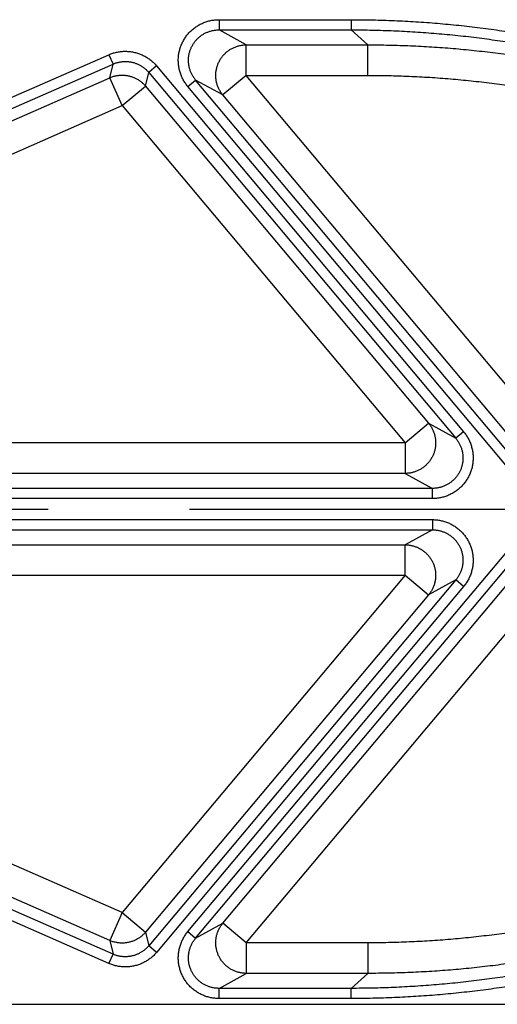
# Model space of a CAD drawing. Extents: x 0 to 3364, y 0 to 2376.
# Tile 29 of 83: x 1331 to 1378, y 407 to 504. Entities that reach past the tile are written whole.
import ezdxf

# ---------------------------------------------------------------- set-up
doc = ezdxf.new("R2010")
doc.units = 0
doc.header["$LTSCALE"] = 185.02
doc.linetypes.add('CENTER', pattern=[0.6, 0.375, -0.075, 0.075, -0.075])
doc.layers.get('0').update_dxf_attribs({"linetype": 'CONTINUOUS'})
doc.layers.add('DEFAULT_1', color=7, linetype='CENTER')

msp = doc.modelspace()

# ---------------------------------------------------------------- linework, layer by layer
at = {"color": 7, "linetype": 'CONTINUOUS'}
for p, q in [((1350.6061, 503.8648), (1350.6061, 502.8654)), ((1350.6061, 503.8648), (1363.5898, 503.8648)), ((1363.5898, 503.8648), (1363.5898, 502.8654)), ((1350.6061, 502.8654), (1363.5898, 502.8654)), ((1353.2813, 501.3939), (1350.6061, 502.8654)), ((1363.5898, 502.8654), (1365.2055, 501.3939)), ((1353.2813, 498.3957), (1353.2813, 501.3939)), ((1353.2813, 501.3939), (1365.2055, 501.3939)), ((1365.2055, 498.3957), (1365.2055, 501.3939)), ((1284.7315, 476.2805), (1339.7943, 500.4244)), ((1339.7943, 500.4244), (1340.1957, 499.5089)), ((1285.133, 475.365), (1340.1957, 499.5089)), ((1339.8821, 498.1675), (1340.1957, 499.5089)), ((1344.4632, 499.3326), (1343.6974, 498.69)), ((1344.4632, 499.3326), (1374.6175, 463.3961)), ((1286.8316, 474.9059), (1339.8821, 498.1675)), ((1341.0864, 495.4209), (1339.8821, 498.1675)), ((1343.3837, 497.3486), (1343.6974, 498.69)), ((1343.6974, 498.69), (1373.8517, 462.7536)), ((1353.2813, 498.3957), (1350.984, 496.468)), ((1353.2813, 498.3957), (1365.2055, 498.3957)), ((1383.5724, 462.2962), (1353.2813, 498.3957)), ((1341.0864, 495.4209), (1343.3837, 497.3486)), ((1343.3837, 497.3486), (1371.1787, 464.2239)), ((1347.5452, 497.2958), (1348.311, 497.9383)), ((1380.3038, 458.2556), (1347.5452, 497.2958)), ((1350.984, 496.468), (1348.311, 497.9383)), ((1381.0696, 458.8982), (1348.311, 497.9383)), ((1381.2751, 460.3685), (1350.984, 496.468)), ((1288.0359, 472.1594), (1341.0864, 495.4209)), ((1341.0864, 495.4209), (1368.8813, 462.2962)), ((1368.8813, 462.2962), (1371.1787, 464.2239)), ((1371.1787, 464.2239), (1373.8517, 462.7536)), ((1374.6175, 463.3961), (1373.8517, 462.7536)), ((1368.8813, 462.2962), (1291.9293, 462.2962)), ((1368.8813, 462.2962), (1368.8813, 459.298)), ((1368.8813, 459.298), (1291.9293, 459.298)), ((1368.8813, 459.298), (1371.5566, 457.8265)), ((1371.5566, 457.8265), (1290.6522, 457.8265)), ((1371.5566, 456.8271), (1371.5566, 457.8265)), ((1371.5566, 456.8271), (1290.6522, 456.8271)), ((1290.6522, 454.7585), (1371.5566, 454.7585)), ((1371.5566, 454.7585), (1371.5566, 453.7591)), ((1290.6522, 453.7591), (1371.5566, 453.7591)), ((1371.5566, 453.7591), (1368.8813, 452.2875)), ((1347.5452, 414.2898), (1380.3038, 453.3299)), ((1348.311, 413.6472), (1381.0696, 452.6874)), ((1291.9293, 452.2875), (1368.8813, 452.2875)), ((1368.8813, 449.2893), (1368.8813, 452.2875)), ((1350.984, 415.1175), (1381.2751, 451.217)), ((1291.9293, 449.2893), (1368.8813, 449.2893)), ((1368.8813, 449.2893), (1341.0864, 416.1646)), ((1373.8517, 448.832), (1343.6974, 412.8955)), ((1353.2813, 413.1898), (1383.5724, 449.2893)), ((1368.8813, 449.2893), (1371.1787, 447.3616)), ((1373.8517, 448.832), (1371.1787, 447.3616)), ((1374.6175, 448.1894), (1373.8517, 448.832)), ((1374.6175, 448.1894), (1344.4632, 412.2529)), ((1371.1787, 447.3616), (1343.3837, 414.2369)), ((1341.0864, 416.1646), (1288.0359, 439.4262)), ((1340.1957, 412.0766), (1285.133, 436.2205)), ((1339.8821, 413.4181), (1286.8316, 436.6796)), ((1339.7943, 411.1611), (1284.7315, 435.305)), ((1341.0864, 416.1646), (1339.8821, 413.4181)), ((1341.0864, 416.1646), (1343.3837, 414.2369)), ((1348.311, 413.6472), (1350.984, 415.1175)), ((1353.2813, 413.1898), (1350.984, 415.1175)), ((1343.3837, 414.2369), (1343.6974, 412.8955)), ((1347.5452, 414.2898), (1348.311, 413.6472)), ((1339.8821, 413.4181), (1340.1957, 412.0766)), ((1365.2055, 413.1898), (1353.2813, 413.1898)), ((1353.2813, 413.1898), (1353.2813, 410.1917)), ((1365.2055, 413.1898), (1365.2055, 410.1917)), ((1339.7943, 411.1611), (1340.1957, 412.0766)), ((1344.4632, 412.2529), (1343.6974, 412.8955)), ((1350.6061, 408.7201), (1353.2813, 410.1917)), ((1365.2055, 410.1917), (1353.2813, 410.1917)), ((1365.2055, 410.1917), (1363.5898, 408.7201)), ((1363.5898, 408.7201), (1350.6061, 408.7201)), ((1350.6061, 407.7207), (1350.6061, 408.7201)), ((1363.5898, 407.7207), (1363.5898, 408.7201)), ((1363.5898, 407.7207), (1350.6061, 407.7207)), ((1236.6839, 407.1533), (1423.9123, 407.1533))]:
    msp.add_line(p, q, dxfattribs=at)
for points, knots in [([(1347.5452, 497.2958), (1347.502, 497.3472), (1347.4181, 497.4525), (1347.3002, 497.6167), (1347.1906, 497.7867), (1347.0897, 497.9621), (1346.9978, 498.1423), (1346.9152, 498.3268), (1346.842, 498.5151), (1346.7784, 498.7068), (1346.7245, 498.9015), (1346.6805, 499.0985), (1346.6466, 499.2975), (1346.6227, 499.4978), (1346.6089, 499.6991), (1346.6053, 499.9007), (1346.6119, 500.1023), (1346.6286, 500.3032), (1346.6554, 500.5029), (1346.6923, 500.701), (1346.7391, 500.8969), (1346.7957, 501.0903), (1346.862, 501.2805), (1346.9378, 501.4671), (1347.0228, 501.6496), (1347.117, 501.8276), (1347.2201, 502.0006), (1347.3317, 502.1682), (1347.4517, 502.33), (1347.5797, 502.4855), (1347.7154, 502.6344), (1347.8584, 502.7763), (1348.0084, 502.9108), (1348.1651, 503.0376), (1348.328, 503.1564), (1348.4967, 503.2668), (1348.6708, 503.3687), (1348.8499, 503.4616), (1349.0335, 503.5454), (1349.2211, 503.6199), (1349.4123, 503.6848), (1349.6065, 503.74), (1349.8035, 503.7854), (1350.0025, 503.8209), (1350.2031, 503.8462), (1350.4044, 503.8614), (1350.5389, 503.8648), (1350.6061, 503.8648)], [0, 0, 0, 0, 0.0222193, 0.0444866, 0.0667782, 0.0890727, 0.111351, 0.1336108, 0.1558644, 0.1781177, 0.2003659, 0.2226054, 0.2448372, 0.2670632, 0.2892836, 0.3114981, 0.3337068, 0.3559104, 0.3781094, 0.4003042, 0.4224954, 0.4446834, 0.466869, 0.4890528, 0.5112353, 0.5334173, 0.5555994, 0.5777823, 0.5999667, 0.6221531, 0.6443423, 0.6665346, 0.6887308, 0.7109316, 0.7331373, 0.7553476, 0.7775632, 0.7997859, 0.822017, 0.8442527, 0.8664887, 0.8887315, 0.9109934, 0.9332717, 0.9555467, 0.9777972, 1, 1, 1, 1]), ([(1363.5898, 503.8648), (1364.2953, 503.8648), (1365.7067, 503.85), (1367.8232, 503.7835), (1369.9384, 503.6727), (1372.0509, 503.5175), (1374.1598, 503.3182), (1376.2642, 503.0747), (1378.3632, 502.7871), (1380.4558, 502.4557), (1382.5407, 502.0805), (1383.925, 501.8014), (1384.6155, 501.6546)], [0, 0, 0, 0, 0.0999316, 0.1999091, 0.2999126, 0.3999221, 0.4999246, 0.5999332, 0.6999608, 0.7999944, 0.9000142, 1, 1, 1, 1]), ([(1348.311, 497.9383), (1348.2785, 497.977), (1348.2154, 498.056), (1348.1268, 498.1792), (1348.0444, 498.3069), (1347.9685, 498.4386), (1347.8994, 498.5738), (1347.8373, 498.7122), (1347.7822, 498.8536), (1347.7343, 498.9975), (1347.6938, 499.1435), (1347.6606, 499.2914), (1347.635, 499.4407), (1347.6169, 499.5911), (1347.6065, 499.7421), (1347.6037, 499.8934), (1347.6085, 500.0446), (1347.621, 500.1953), (1347.641, 500.3451), (1347.6686, 500.4938), (1347.7036, 500.6408), (1347.746, 500.7858), (1347.7957, 500.9284), (1347.8525, 501.0684), (1347.9163, 501.2053), (1347.9869, 501.3388), (1348.0642, 501.4686), (1348.148, 501.5943), (1348.238, 501.7156), (1348.334, 501.8322), (1348.4358, 501.9439), (1348.5432, 502.0502), (1348.6558, 502.1511), (1348.7734, 502.2461), (1348.8956, 502.3352), (1349.0223, 502.4179), (1349.153, 502.4942), (1349.2874, 502.5638), (1349.4252, 502.6266), (1349.5661, 502.6824), (1349.7096, 502.731), (1349.8555, 502.7723), (1350.0034, 502.8063), (1350.1528, 502.8328), (1350.3034, 502.8517), (1350.4547, 502.863), (1350.5557, 502.8655), (1350.6061, 502.8654)], [0, 0, 0, 0, 0.0222406, 0.0445266, 0.0668352, 0.0891451, 0.1114369, 0.1337085, 0.1559719, 0.1782331, 0.2004872, 0.2227307, 0.2449645, 0.2671907, 0.2894095, 0.3116206, 0.3338244, 0.3560215, 0.3782126, 0.4003983, 0.4225792, 0.4447562, 0.4669299, 0.4891012, 0.511271, 0.5334401, 0.5556093, 0.5777796, 0.5999517, 0.6221265, 0.6443048, 0.6664873, 0.6886748, 0.7108682, 0.7330679, 0.7552738, 0.7774866, 0.7997083, 0.8219402, 0.8441787, 0.8664193, 0.8886687, 0.9109392, 0.933228, 0.9555155, 0.9777802, 1, 1, 1, 1]), ([(1363.5898, 502.8654), (1364.2884, 502.8654), (1365.6858, 502.8508), (1367.7813, 502.7849), (1369.8756, 502.6751), (1371.9673, 502.5215), (1374.0553, 502.3241), (1376.1389, 502.0829), (1378.2172, 501.7982), (1380.2891, 501.47), (1382.3534, 501.0985), (1383.724, 500.8221), (1384.4077, 500.6768)], [0, 0, 0, 0, 0.0999315, 0.1999088, 0.2999121, 0.3999215, 0.4999239, 0.5999325, 0.6999601, 0.7999938, 0.9000138, 1, 1, 1, 1]), ([(1350.984, 496.468), (1350.9495, 496.5093), (1350.8826, 496.5938), (1350.7893, 496.7258), (1350.7033, 496.8627), (1350.6247, 497.004), (1350.5539, 497.1494), (1350.4911, 497.2984), (1350.4364, 497.4506), (1350.39, 497.6056), (1350.3519, 497.7628), (1350.3225, 497.9219), (1350.3016, 498.0824), (1350.2894, 498.2438), (1350.286, 498.4057), (1350.2912, 498.5675), (1350.3052, 498.7288), (1350.3278, 498.8891), (1350.359, 499.048), (1350.3988, 499.205), (1350.4469, 499.3597), (1350.5033, 499.5115), (1350.5678, 499.6601), (1350.6402, 499.805), (1350.7203, 499.9458), (1350.8078, 500.0821), (1350.9026, 500.2135), (1351.0043, 500.3395), (1351.1126, 500.46), (1351.2272, 500.5744), (1351.3478, 500.6824), (1351.474, 500.7838), (1351.6055, 500.8783), (1351.7419, 500.9655), (1351.8828, 501.0452), (1352.0277, 501.1172), (1352.1763, 501.1813), (1352.3281, 501.2373), (1352.4827, 501.285), (1352.6396, 501.3243), (1352.7984, 501.355), (1352.9586, 501.3772), (1353.1197, 501.3906), (1353.2275, 501.3938), (1353.2813, 501.3939)], [0, 0, 0, 0, 0.0237765, 0.0475563, 0.0713389, 0.0951244, 0.118913, 0.1427048, 0.1665, 0.1902985, 0.2141003, 0.2379055, 0.2617139, 0.2855255, 0.3093401, 0.3331575, 0.3569775, 0.3807999, 0.4046243, 0.4284506, 0.4522783, 0.4761072, 0.4999369, 0.5237671, 0.5475973, 0.5714272, 0.5952566, 0.6190849, 0.6429119, 0.6667372, 0.6905606, 0.7143818, 0.7382004, 0.7620164, 0.7858294, 0.8096393, 0.833446, 0.8572495, 0.8810495, 0.9048462, 0.9286396, 0.9524297, 0.9762167, 1, 1, 1, 1]), ([(1365.2055, 501.3939), (1365.9043, 501.3939), (1367.302, 501.3793), (1369.3976, 501.3135), (1371.4915, 501.2039), (1373.5827, 501.0504), (1375.6704, 500.8531), (1377.7537, 500.6121), (1379.8315, 500.3276), (1381.9031, 499.9995), (1383.9674, 499.6282), (1385.3382, 499.3518), (1386.022, 499.2065)], [0, 0, 0, 0, 0.099974, 0.199954, 0.29994, 0.3999317, 0.4999292, 0.5999324, 0.6999412, 0.7999555, 0.8999752, 1, 1, 1, 1]), ([(1339.7943, 500.4244), (1339.8545, 500.4508), (1339.9764, 500.5007), (1340.1628, 500.5665), (1340.3525, 500.623), (1340.5448, 500.6701), (1340.7391, 500.7077), (1340.935, 500.7355), (1341.132, 500.7537), (1341.3297, 500.762), (1341.5275, 500.7606), (1341.7251, 500.7495), (1341.9218, 500.7285), (1342.1172, 500.6979), (1342.3109, 500.6576), (1342.5024, 500.6078), (1342.6912, 500.5486), (1342.8768, 500.4801), (1343.0588, 500.4026), (1343.2368, 500.3161), (1343.4102, 500.2209), (1343.5788, 500.1173), (1343.742, 500.0054), (1343.8995, 499.8856), (1344.051, 499.7581), (1344.1959, 499.6234), (1344.3338, 499.4817), (1344.4209, 499.383), (1344.4632, 499.3326)], [0, 0, 0, 0, 0.0383643, 0.0768117, 0.1153029, 0.1538027, 0.1922812, 0.2307415, 0.2692043, 0.3076748, 0.3461446, 0.3846099, 0.4230736, 0.4615381, 0.5000031, 0.538468, 0.5769325, 0.6153962, 0.6538617, 0.6923316, 0.7308019, 0.7692644, 0.807725, 0.8462043, 0.8847045, 0.9231945, 0.9616392, 1, 1, 1, 1]), ([(1340.1957, 499.5089), (1340.2409, 499.5287), (1340.3323, 499.5661), (1340.4722, 499.6155), (1340.6144, 499.6579), (1340.7586, 499.6933), (1340.9044, 499.7215), (1341.0513, 499.7424), (1341.1991, 499.756), (1341.3473, 499.7623), (1341.4957, 499.7613), (1341.6439, 499.7529), (1341.7914, 499.7372), (1341.938, 499.7142), (1342.0833, 499.684), (1342.2269, 499.6466), (1342.3685, 499.6022), (1342.5077, 499.5509), (1342.6442, 499.4927), (1342.7776, 499.4278), (1342.9077, 499.3564), (1343.0341, 499.2787), (1343.1565, 499.1948), (1343.2747, 499.1049), (1343.3883, 499.0093), (1343.4969, 498.9082), (1343.6004, 498.8019), (1343.6657, 498.7278), (1343.6974, 498.69)], [0, 0, 0, 0, 0.0383692, 0.0768188, 0.1153116, 0.1538123, 0.1922912, 0.2307514, 0.2692137, 0.3076833, 0.3461519, 0.3846157, 0.4230778, 0.4615404, 0.5000034, 0.5384665, 0.576929, 0.6153911, 0.653855, 0.6923236, 0.730793, 0.769255, 0.8077154, 0.8461952, 0.8846963, 0.9231877, 0.9616346, 1, 1, 1, 1]), ([(1339.8821, 498.1675), (1339.9311, 498.1889), (1340.0304, 498.2293), (1340.1823, 498.2817), (1340.3368, 498.3259), (1340.4934, 498.3618), (1340.6518, 498.3893), (1340.8114, 498.4083), (1340.9718, 498.4187), (1341.1325, 498.4205), (1341.2931, 498.4137), (1341.4531, 498.3983), (1341.612, 498.3743), (1341.7694, 498.3419), (1341.9249, 498.3012), (1342.078, 498.2521), (1342.2282, 498.195), (1342.3751, 498.1299), (1342.5184, 498.057), (1342.6575, 497.9766), (1342.7922, 497.8888), (1342.9219, 497.794), (1343.0464, 497.6923), (1343.1653, 497.5841), (1343.2782, 497.4698), (1343.3493, 497.3896), (1343.3837, 497.3486)], [0, 0, 0, 0, 0.0416608, 0.083324, 0.1249883, 0.1666536, 0.2083198, 0.2499868, 0.2916545, 0.3333228, 0.3749916, 0.4166608, 0.4583303, 0.4999998, 0.5416694, 0.5833389, 0.625008, 0.6666769, 0.7083452, 0.7500129, 0.7916799, 0.8333461, 0.8750114, 0.9166757, 0.9583389, 1, 1, 1, 1]), ([(1365.2055, 498.3957), (1365.8834, 498.3957), (1367.2392, 498.3815), (1369.272, 498.3176), (1371.3032, 498.2112), (1373.3318, 498.0622), (1375.357, 497.8707), (1377.3778, 497.6369), (1379.3934, 497.3608), (1381.4029, 497.0425), (1383.4054, 496.6822), (1384.7351, 496.4141), (1385.3985, 496.273)], [0, 0, 0, 0, 0.0999731, 0.1999526, 0.2999382, 0.3999298, 0.4999272, 0.5999305, 0.6999396, 0.7999544, 0.8999747, 1, 1, 1, 1]), ([(1371.1787, 464.2239), (1371.2132, 464.1826), (1371.2801, 464.0981), (1371.3734, 463.9661), (1371.4594, 463.8292), (1371.5379, 463.6879), (1371.6087, 463.5425), (1371.6715, 463.3935), (1371.7263, 463.2413), (1371.7727, 463.0863), (1371.8107, 462.9291), (1371.8402, 462.7699), (1371.8611, 462.6095), (1371.8732, 462.4481), (1371.8767, 462.2862), (1371.8714, 462.1244), (1371.8575, 461.9631), (1371.8348, 461.8028), (1371.8036, 461.6439), (1371.7639, 461.4869), (1371.7157, 461.3322), (1371.6593, 461.1804), (1371.5948, 461.0318), (1371.5224, 460.8869), (1371.4424, 460.7461), (1371.3548, 460.6098), (1371.2601, 460.4784), (1371.1584, 460.3524), (1371.0501, 460.2319), (1370.9355, 460.1175), (1370.8149, 460.0095), (1370.6886, 459.9081), (1370.5571, 459.8136), (1370.4207, 459.7264), (1370.2799, 459.6467), (1370.1349, 459.5747), (1369.9863, 459.5106), (1369.8345, 459.4546), (1369.6799, 459.4069), (1369.523, 459.3676), (1369.3642, 459.3369), (1369.204, 459.3147), (1369.0429, 459.3013), (1368.9352, 459.2981), (1368.8813, 459.298)], [0, 0, 0, 0, 0.0237765, 0.0475563, 0.0713389, 0.0951244, 0.118913, 0.1427048, 0.1665, 0.1902985, 0.2141003, 0.2379055, 0.2617139, 0.2855255, 0.3093401, 0.3331575, 0.3569775, 0.3807999, 0.4046243, 0.4284506, 0.4522783, 0.4761072, 0.4999369, 0.5237671, 0.5475973, 0.5714272, 0.5952566, 0.6190849, 0.6429119, 0.6667372, 0.6905606, 0.7143818, 0.7382004, 0.7620164, 0.7858294, 0.8096393, 0.833446, 0.8572495, 0.8810495, 0.9048462, 0.9286396, 0.9524297, 0.9762167, 1, 1, 1, 1]), ([(1374.6175, 463.3961), (1374.6607, 463.3446), (1374.7446, 463.2394), (1374.8625, 463.0752), (1374.972, 462.9052), (1375.0729, 462.7298), (1375.1648, 462.5496), (1375.2474, 462.3651), (1375.3207, 462.1768), (1375.3843, 461.9851), (1375.4381, 461.7904), (1375.4821, 461.5934), (1375.5161, 461.3944), (1375.54, 461.194), (1375.5537, 460.9928), (1375.5573, 460.7911), (1375.5508, 460.5896), (1375.534, 460.3887), (1375.5072, 460.189), (1375.4704, 459.9909), (1375.4236, 459.7949), (1375.367, 459.6016), (1375.3007, 459.4114), (1375.2249, 459.2248), (1375.1398, 459.0423), (1375.0456, 458.8643), (1374.9426, 458.6913), (1374.8309, 458.5237), (1374.711, 458.3619), (1374.583, 458.2064), (1374.4473, 458.0575), (1374.3043, 457.9156), (1374.1542, 457.7811), (1373.9976, 457.6542), (1373.8347, 457.5355), (1373.6659, 457.425), (1373.4918, 457.3232), (1373.3128, 457.2303), (1373.1292, 457.1465), (1372.9416, 457.072), (1372.7504, 457.0071), (1372.5561, 456.9519), (1372.3592, 456.9065), (1372.1601, 456.871), (1371.9596, 456.8457), (1371.7582, 456.8305), (1371.6237, 456.8271), (1371.5566, 456.8271)], [0, 0, 0, 0, 0.0222193, 0.0444866, 0.0667782, 0.0890727, 0.111351, 0.1336108, 0.1558644, 0.1781177, 0.2003659, 0.2226054, 0.2448372, 0.2670632, 0.2892836, 0.3114981, 0.3337068, 0.3559104, 0.3781094, 0.4003042, 0.4224954, 0.4446834, 0.466869, 0.4890528, 0.5112353, 0.5334173, 0.5555994, 0.5777823, 0.5999667, 0.6221531, 0.6443423, 0.6665346, 0.6887308, 0.7109316, 0.7331373, 0.7553476, 0.7775632, 0.7997859, 0.822017, 0.8442527, 0.8664887, 0.8887315, 0.9109934, 0.9332717, 0.9555467, 0.9777972, 1, 1, 1, 1]), ([(1373.8517, 462.7536), (1373.8842, 462.7149), (1373.9472, 462.6359), (1374.0359, 462.5127), (1374.1182, 462.385), (1374.1941, 462.2533), (1374.2632, 462.1181), (1374.3254, 461.9797), (1374.3805, 461.8383), (1374.4283, 461.6944), (1374.4689, 461.5483), (1374.502, 461.4005), (1374.5277, 461.2512), (1374.5457, 461.1008), (1374.5562, 460.9498), (1374.559, 460.7985), (1374.5541, 460.6473), (1374.5417, 460.4966), (1374.5217, 460.3468), (1374.4941, 460.1981), (1374.4591, 460.0511), (1374.4167, 459.9061), (1374.367, 459.7634), (1374.3102, 459.6235), (1374.2464, 459.4866), (1374.1757, 459.3531), (1374.0984, 459.2233), (1374.0147, 459.0976), (1373.9247, 458.9763), (1373.8286, 458.8597), (1373.7268, 458.748), (1373.6195, 458.6417), (1373.5069, 458.5408), (1373.3893, 458.4458), (1373.267, 458.3567), (1373.1404, 458.274), (1373.0097, 458.1977), (1372.8752, 458.128), (1372.7374, 458.0653), (1372.5966, 458.0095), (1372.453, 457.9609), (1372.3072, 457.9195), (1372.1593, 457.8856), (1372.0098, 457.8591), (1371.8592, 457.8402), (1371.708, 457.8289), (1371.607, 457.8264), (1371.5566, 457.8265)], [0, 0, 0, 0, 0.0222406, 0.0445266, 0.0668352, 0.0891451, 0.1114369, 0.1337085, 0.1559719, 0.1782331, 0.2004872, 0.2227307, 0.2449645, 0.2671907, 0.2894095, 0.3116206, 0.3338244, 0.3560215, 0.3782126, 0.4003983, 0.4225792, 0.4447562, 0.4669299, 0.4891012, 0.511271, 0.5334401, 0.5556093, 0.5777796, 0.5999517, 0.6221265, 0.6443048, 0.6664873, 0.6886748, 0.7108682, 0.7330679, 0.7552738, 0.7774866, 0.7997083, 0.8219402, 0.8441787, 0.8664193, 0.8886687, 0.9109392, 0.933228, 0.9555155, 0.9777802, 1, 1, 1, 1]), ([(1371.5566, 454.7585), (1371.6237, 454.7585), (1371.7582, 454.7551), (1371.9596, 454.7399), (1372.1601, 454.7145), (1372.3592, 454.6791), (1372.5561, 454.6337), (1372.7504, 454.5784), (1372.9416, 454.5135), (1373.1292, 454.439), (1373.3128, 454.3552), (1373.4918, 454.2623), (1373.6659, 454.1605), (1373.8347, 454.0501), (1373.9976, 453.9313), (1374.1542, 453.8045), (1374.3043, 453.67), (1374.4473, 453.5281), (1374.583, 453.3792), (1374.711, 453.2236), (1374.8309, 453.0619), (1374.9426, 452.8943), (1375.0456, 452.7212), (1375.1398, 452.5432), (1375.2249, 452.3607), (1375.3007, 452.1741), (1375.367, 451.9839), (1375.4236, 451.7906), (1375.4704, 451.5946), (1375.5072, 451.3965), (1375.534, 451.1968), (1375.5508, 450.9959), (1375.5573, 450.7944), (1375.5537, 450.5928), (1375.54, 450.3915), (1375.5161, 450.1911), (1375.4821, 449.9922), (1375.4381, 449.7951), (1375.3843, 449.6005), (1375.3207, 449.4087), (1375.2474, 449.2204), (1375.1648, 449.0359), (1375.0729, 448.8558), (1374.972, 448.6804), (1374.8625, 448.5103), (1374.7446, 448.3462), (1374.6607, 448.2409), (1374.6175, 448.1894)], [0, 0, 0, 0, 0.0222028, 0.0444533, 0.0667283, 0.0890066, 0.1112685, 0.1335113, 0.1557473, 0.177983, 0.2002141, 0.2224368, 0.2446524, 0.2668627, 0.2890684, 0.3112692, 0.3334654, 0.3556577, 0.3778469, 0.4000333, 0.4222177, 0.4444006, 0.4665827, 0.4887647, 0.5109472, 0.533131, 0.5553166, 0.5775046, 0.5996958, 0.6218906, 0.6440896, 0.6662932, 0.6885019, 0.7107164, 0.7329368, 0.7551628, 0.7773946, 0.7996341, 0.8218823, 0.8441356, 0.8663892, 0.888649, 0.9109273, 0.9332218, 0.9555134, 0.9777807, 1, 1, 1, 1]), ([(1371.5566, 453.7591), (1371.607, 453.7591), (1371.708, 453.7566), (1371.8592, 453.7453), (1372.0098, 453.7264), (1372.1593, 453.7), (1372.3072, 453.666), (1372.453, 453.6247), (1372.5966, 453.576), (1372.7374, 453.5203), (1372.8752, 453.4575), (1373.0097, 453.3879), (1373.1404, 453.3116), (1373.267, 453.2288), (1373.3893, 453.1398), (1373.5069, 453.0447), (1373.6195, 452.9439), (1373.7268, 452.8375), (1373.8286, 452.7259), (1373.9247, 452.6092), (1374.0147, 452.4879), (1374.0984, 452.3622), (1374.1757, 452.2325), (1374.2464, 452.099), (1374.3102, 451.962), (1374.367, 451.8221), (1374.4167, 451.6794), (1374.4591, 451.5344), (1374.4941, 451.3874), (1374.5217, 451.2388), (1374.5417, 451.0889), (1374.5541, 450.9382), (1374.559, 450.787), (1374.5562, 450.6357), (1374.5457, 450.4847), (1374.5277, 450.3344), (1374.502, 450.1851), (1374.4689, 450.0372), (1374.4283, 449.8911), (1374.3805, 449.7472), (1374.3254, 449.6059), (1374.2632, 449.4674), (1374.1941, 449.3322), (1374.1182, 449.2005), (1374.0359, 449.0729), (1373.9472, 448.9497), (1373.8842, 448.8706), (1373.8517, 448.832)], [0, 0, 0, 0, 0.0222198, 0.0444845, 0.066772, 0.0890608, 0.1113313, 0.1335807, 0.1558213, 0.1780598, 0.2002917, 0.2225134, 0.2447262, 0.2669321, 0.2891318, 0.3113252, 0.3335127, 0.3556952, 0.3778735, 0.4000483, 0.4222204, 0.4443907, 0.4665599, 0.488729, 0.5108988, 0.5330701, 0.5552438, 0.5774208, 0.5996017, 0.6217874, 0.6439785, 0.6661756, 0.6883794, 0.7105905, 0.7328093, 0.7550355, 0.7772693, 0.7995128, 0.8217669, 0.8440281, 0.8662915, 0.8885631, 0.9108549, 0.9331648, 0.9554734, 0.9777594, 1, 1, 1, 1]), ([(1368.8813, 452.2875), (1368.9352, 452.2874), (1369.0429, 452.2842), (1369.204, 452.2708), (1369.3642, 452.2487), (1369.523, 452.2179), (1369.6799, 452.1786), (1369.8345, 452.1309), (1369.9863, 452.075), (1370.1349, 452.0109), (1370.2799, 451.9389), (1370.4207, 451.8591), (1370.5571, 451.7719), (1370.6886, 451.6775), (1370.8149, 451.5761), (1370.9355, 451.468), (1371.0501, 451.3536), (1371.1584, 451.2332), (1371.2601, 451.1071), (1371.3548, 450.9757), (1371.4424, 450.8394), (1371.5224, 450.6986), (1371.5948, 450.5537), (1371.6593, 450.4052), (1371.7157, 450.2533), (1371.7639, 450.0987), (1371.8036, 449.9417), (1371.8348, 449.7828), (1371.8575, 449.6224), (1371.8714, 449.4611), (1371.8767, 449.2993), (1371.8732, 449.1375), (1371.8611, 448.9761), (1371.8402, 448.8156), (1371.8107, 448.6565), (1371.7727, 448.4992), (1371.7263, 448.3443), (1371.6715, 448.1921), (1371.6087, 448.043), (1371.5379, 447.8977), (1371.4594, 447.7563), (1371.3734, 447.6195), (1371.2801, 447.4875), (1371.2132, 447.403), (1371.1787, 447.3616)], [0, 0, 0, 0, 0.0237833, 0.0475703, 0.0713604, 0.0951538, 0.1189505, 0.1427505, 0.166554, 0.1903607, 0.2141706, 0.2379836, 0.2617996, 0.2856182, 0.3094394, 0.3332628, 0.3570881, 0.3809151, 0.4047434, 0.4285728, 0.4524027, 0.4762329, 0.5000631, 0.5238928, 0.5477217, 0.5715494, 0.5953757, 0.6192001, 0.6430225, 0.6668425, 0.6906599, 0.7144745, 0.7382861, 0.7620945, 0.7858997, 0.8097015, 0.8335, 0.8572952, 0.881087, 0.9048756, 0.9286611, 0.9524437, 0.9762235, 1, 1, 1, 1]), ([(1353.2813, 410.1917), (1353.2275, 410.1918), (1353.1197, 410.1949), (1352.9586, 410.2084), (1352.7984, 410.2305), (1352.6396, 410.2613), (1352.4827, 410.3005), (1352.3281, 410.3482), (1352.1763, 410.4042), (1352.0277, 410.4683), (1351.8828, 410.5403), (1351.7419, 410.62), (1351.6055, 410.7073), (1351.474, 410.8017), (1351.3478, 410.9031), (1351.2272, 411.0112), (1351.1126, 411.1256), (1351.0043, 411.246), (1350.9026, 411.3721), (1350.8078, 411.5034), (1350.7203, 411.6397), (1350.6402, 411.7805), (1350.5678, 411.9254), (1350.5033, 412.074), (1350.4469, 412.2259), (1350.3988, 412.3805), (1350.359, 412.5375), (1350.3278, 412.6964), (1350.3052, 412.8568), (1350.2912, 413.0181), (1350.286, 413.1799), (1350.2894, 413.3417), (1350.3016, 413.5031), (1350.3225, 413.6636), (1350.3519, 413.8227), (1350.39, 413.98), (1350.4364, 414.1349), (1350.4911, 414.2871), (1350.5539, 414.4361), (1350.6247, 414.5815), (1350.7033, 414.7229), (1350.7893, 414.8597), (1350.8826, 414.9917), (1350.9495, 415.0762), (1350.984, 415.1175)], [0, 0, 0, 0, 0.0237833, 0.0475703, 0.0713604, 0.0951538, 0.1189505, 0.1427505, 0.166554, 0.1903607, 0.2141706, 0.2379836, 0.2617996, 0.2856182, 0.3094394, 0.3332628, 0.3570881, 0.3809151, 0.4047434, 0.4285728, 0.4524027, 0.4762329, 0.5000631, 0.5238928, 0.5477217, 0.5715494, 0.5953757, 0.6192001, 0.6430225, 0.6668425, 0.6906599, 0.7144745, 0.7382861, 0.7620945, 0.7858997, 0.8097015, 0.8335, 0.8572952, 0.881087, 0.9048756, 0.9286611, 0.9524437, 0.9762235, 1, 1, 1, 1]), ([(1385.3985, 415.3125), (1384.7351, 415.1715), (1383.4054, 414.9034), (1381.4029, 414.543), (1379.3934, 414.2248), (1377.3778, 413.9486), (1375.357, 413.7148), (1373.3318, 413.5234), (1371.3032, 413.3744), (1369.272, 413.2679), (1367.2392, 413.204), (1365.8834, 413.1898), (1365.2055, 413.1898)], [0, 0, 0, 0, 0.1000253, 0.2000456, 0.3000604, 0.4000695, 0.5000728, 0.6000702, 0.7000618, 0.8000474, 0.9000269, 1, 1, 1, 1]), ([(1343.3837, 414.2369), (1343.3493, 414.1959), (1343.2782, 414.1158), (1343.1653, 414.0014), (1343.0464, 413.8932), (1342.9219, 413.7916), (1342.7922, 413.6967), (1342.6575, 413.609), (1342.5184, 413.5285), (1342.3751, 413.4557), (1342.2282, 413.3906), (1342.078, 413.3334), (1341.9249, 413.2844), (1341.7694, 413.2436), (1341.612, 413.2112), (1341.4531, 413.1873), (1341.2931, 413.1719), (1341.1325, 413.1651), (1340.9718, 413.1669), (1340.8114, 413.1773), (1340.6518, 413.1962), (1340.4934, 413.2237), (1340.3368, 413.2596), (1340.1823, 413.3038), (1340.0304, 413.3563), (1339.9311, 413.3966), (1339.8821, 413.4181)], [0, 0, 0, 0, 0.0416608, 0.083324, 0.1249883, 0.1666536, 0.2083198, 0.2499868, 0.2916545, 0.3333228, 0.3749916, 0.4166608, 0.4583303, 0.4999998, 0.5416694, 0.5833388, 0.625008, 0.6666769, 0.7083452, 0.7500129, 0.7916799, 0.8333461, 0.8750113, 0.9166757, 0.9583389, 1, 1, 1, 1]), ([(1350.6061, 407.7207), (1350.5389, 407.7207), (1350.4044, 407.7241), (1350.2031, 407.7393), (1350.0025, 407.7647), (1349.8035, 407.8001), (1349.6065, 407.8455), (1349.4123, 407.9007), (1349.2211, 407.9657), (1349.0335, 408.0401), (1348.8499, 408.124), (1348.6708, 408.2169), (1348.4967, 408.3187), (1348.328, 408.4291), (1348.1651, 408.5479), (1348.0084, 408.6747), (1347.8584, 408.8092), (1347.7154, 408.9511), (1347.5797, 409.1), (1347.4517, 409.2555), (1347.3317, 409.4173), (1347.2201, 409.5849), (1347.117, 409.7579), (1347.0228, 409.9359), (1346.9378, 410.1185), (1346.862, 410.3051), (1346.7957, 410.4953), (1346.7391, 410.6886), (1346.6923, 410.8845), (1346.6554, 411.0826), (1346.6286, 411.2824), (1346.6119, 411.4833), (1346.6053, 411.6848), (1346.6089, 411.8864), (1346.6227, 412.0877), (1346.6466, 412.288), (1346.6805, 412.487), (1346.7245, 412.6841), (1346.7784, 412.8787), (1346.842, 413.0705), (1346.9152, 413.2588), (1346.9978, 413.4432), (1347.0897, 413.6234), (1347.1906, 413.7988), (1347.3002, 413.9689), (1347.4181, 414.133), (1347.502, 414.2383), (1347.5452, 414.2898)], [0, 0, 0, 0, 0.0222028, 0.0444533, 0.0667283, 0.0890066, 0.1112685, 0.1335113, 0.1557473, 0.177983, 0.2002141, 0.2224368, 0.2446524, 0.2668627, 0.2890684, 0.3112692, 0.3334654, 0.3556577, 0.3778469, 0.4000333, 0.4222177, 0.4444006, 0.4665827, 0.4887647, 0.5109472, 0.533131, 0.5553166, 0.5775046, 0.5996958, 0.6218906, 0.6440896, 0.6662932, 0.6885019, 0.7107164, 0.7329368, 0.7551628, 0.7773946, 0.7996341, 0.8218823, 0.8441356, 0.8663892, 0.888649, 0.9109273, 0.9332218, 0.9555134, 0.9777807, 1, 1, 1, 1]), ([(1350.6061, 408.7201), (1350.5557, 408.7201), (1350.4547, 408.7225), (1350.3034, 408.7338), (1350.1528, 408.7527), (1350.0034, 408.7792), (1349.8555, 408.8132), (1349.7096, 408.8545), (1349.5661, 408.9031), (1349.4252, 408.9589), (1349.2874, 409.0217), (1349.153, 409.0913), (1349.0223, 409.1676), (1348.8956, 409.2504), (1348.7734, 409.3394), (1348.6558, 409.4345), (1348.5432, 409.5353), (1348.4358, 409.6417), (1348.334, 409.7533), (1348.238, 409.8699), (1348.148, 409.9913), (1348.0642, 410.117), (1347.9869, 410.2467), (1347.9163, 410.3802), (1347.8525, 410.5171), (1347.7957, 410.6571), (1347.746, 410.7998), (1347.7036, 410.9448), (1347.6686, 411.0918), (1347.641, 411.2404), (1347.621, 411.3902), (1347.6085, 411.541), (1347.6037, 411.6922), (1347.6065, 411.8435), (1347.6169, 411.9945), (1347.635, 412.1448), (1347.6606, 412.2941), (1347.6938, 412.442), (1347.7343, 412.5881), (1347.7822, 412.732), (1347.8373, 412.8733), (1347.8994, 413.0117), (1347.9685, 413.147), (1348.0444, 413.2786), (1348.1268, 413.4063), (1348.2154, 413.5295), (1348.2785, 413.6086), (1348.311, 413.6472)], [0, 0, 0, 0, 0.0222198, 0.0444845, 0.066772, 0.0890608, 0.1113313, 0.1335807, 0.1558213, 0.1780598, 0.2002917, 0.2225134, 0.2447262, 0.2669321, 0.2891318, 0.3113252, 0.3335127, 0.3556952, 0.3778735, 0.4000483, 0.4222204, 0.4443907, 0.4665599, 0.488729, 0.5108988, 0.5330701, 0.5552438, 0.5774208, 0.5996017, 0.6217874, 0.6439785, 0.6661756, 0.6883794, 0.7105905, 0.7328093, 0.7550355, 0.7772693, 0.7995128, 0.8217669, 0.8440281, 0.8662915, 0.8885631, 0.9108549, 0.9331648, 0.9554734, 0.9777594, 1, 1, 1, 1]), ([(1344.4632, 412.2529), (1344.4209, 412.2026), (1344.3338, 412.1038), (1344.1959, 411.9622), (1344.051, 411.8274), (1343.8995, 411.6999), (1343.742, 411.5801), (1343.5787, 411.4682), (1343.4102, 411.3646), (1343.2368, 411.2694), (1343.0588, 411.183), (1342.8768, 411.1054), (1342.6912, 411.0369), (1342.5024, 410.9777), (1342.3109, 410.9279), (1342.1172, 410.8877), (1341.9218, 410.857), (1341.725, 410.8361), (1341.5275, 410.8249), (1341.3296, 410.8235), (1341.132, 410.8319), (1340.935, 410.85), (1340.7391, 410.8779), (1340.5447, 410.9154), (1340.3525, 410.9625), (1340.1628, 411.0191), (1339.9764, 411.0848), (1339.8545, 411.1347), (1339.7943, 411.1611)], [0, 0, 0, 0, 0.0383642, 0.0768117, 0.1153029, 0.1538027, 0.1922812, 0.2307415, 0.2692043, 0.3076748, 0.3461446, 0.3846099, 0.4230736, 0.4615381, 0.500003, 0.538468, 0.5769325, 0.6153962, 0.6538617, 0.6923316, 0.7308019, 0.7692644, 0.807725, 0.8462043, 0.8847045, 0.9231945, 0.9616392, 1, 1, 1, 1]), ([(1343.6974, 412.8955), (1343.6657, 412.8577), (1343.6004, 412.7836), (1343.4969, 412.6774), (1343.3882, 412.5762), (1343.2747, 412.4806), (1343.1565, 412.3907), (1343.0341, 412.3068), (1342.9077, 412.2291), (1342.7776, 412.1577), (1342.6441, 412.0928), (1342.5076, 412.0346), (1342.3684, 411.9833), (1342.2269, 411.9389), (1342.0832, 411.9015), (1341.938, 411.8713), (1341.7914, 411.8484), (1341.6438, 411.8327), (1341.4957, 411.8243), (1341.3473, 411.8232), (1341.199, 411.8295), (1341.0513, 411.8432), (1340.9044, 411.8641), (1340.7586, 411.8922), (1340.6144, 411.9276), (1340.4721, 411.97), (1340.3323, 412.0194), (1340.2409, 412.0568), (1340.1957, 412.0766)], [0, 0, 0, 0, 0.0383692, 0.0768188, 0.1153116, 0.1538123, 0.1922912, 0.2307514, 0.2692137, 0.3076833, 0.3461519, 0.3846157, 0.4230777, 0.4615404, 0.5000034, 0.5384664, 0.576929, 0.6153911, 0.653855, 0.6923236, 0.730793, 0.769255, 0.8077154, 0.8461952, 0.8846963, 0.9231877, 0.9616346, 1, 1, 1, 1]), ([(1386.022, 412.379), (1385.3382, 412.2337), (1383.9674, 411.9574), (1381.9031, 411.586), (1379.8315, 411.258), (1377.7537, 410.9734), (1375.6704, 410.7324), (1373.5827, 410.5352), (1371.4915, 410.3817), (1369.3976, 410.272), (1367.302, 410.2062), (1365.9043, 410.1916), (1365.2055, 410.1917)], [0, 0, 0, 0, 0.1000248, 0.2000445, 0.3000588, 0.4000676, 0.5000708, 0.6000683, 0.70006, 0.800046, 0.900026, 1, 1, 1, 1]), ([(1384.4077, 410.9087), (1383.724, 410.7634), (1382.3534, 410.487), (1380.2891, 410.1155), (1378.2172, 409.7873), (1376.1389, 409.5026), (1374.0553, 409.2615), (1371.9673, 409.0641), (1369.8756, 408.9104), (1367.7813, 408.8006), (1365.6858, 408.7348), (1364.2884, 408.7201), (1363.5898, 408.7201)], [0, 0, 0, 0, 0.0999862, 0.2000062, 0.3000399, 0.4000675, 0.5000761, 0.6000785, 0.7000879, 0.8000912, 0.9000685, 1, 1, 1, 1]), ([(1384.6155, 409.9309), (1383.925, 409.7841), (1382.5407, 409.505), (1380.4558, 409.1299), (1378.3632, 408.7984), (1376.2642, 408.5108), (1374.1598, 408.2673), (1372.0509, 408.068), (1369.9384, 407.9128), (1367.8232, 407.802), (1365.7067, 407.7355), (1364.2953, 407.7207), (1363.5898, 407.7207)], [0, 0, 0, 0, 0.0999858, 0.2000056, 0.3000392, 0.4000668, 0.5000754, 0.6000779, 0.7000874, 0.8000909, 0.9000684, 1, 1, 1, 1])]:
    msp.add_open_spline(points, degree=3, knots=knots, dxfattribs=at)
at = {"layer": 'DEFAULT_1', "color": 7, "linetype": 'CENTER'}
msp.add_line((1236.6839, 455.7928), (1486.6839, 455.7928), dxfattribs=at)

doc.saveas('drawing.dxf')
